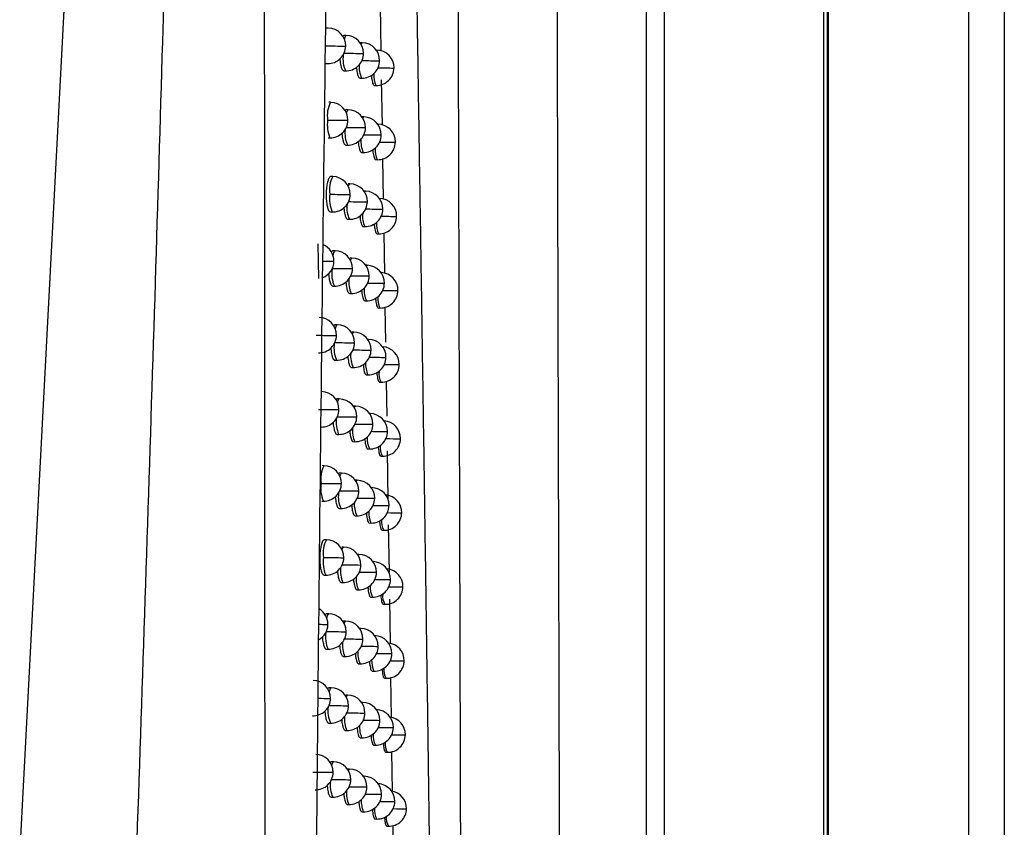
# Model space of a CAD drawing. Header units: millimetres. Extents: x 12 to 1209, y -252 to 1182.
# Tile 93 of 162: x 555 to 582, y 384 to 407. Entities that reach past the tile are written whole.
import ezdxf

# ---------------------------------------------------------------- set-up
doc = ezdxf.new("R2010")
doc.units = ezdxf.units.MM

msp = doc.modelspace()

# ---------------------------------------------------------------- linework, layer by layer
at = {"color": 7, "linetype": 'Continuous', "lineweight": 25}
for p, q in [((577.351, 651.388), (577.351, 360.15)), ((577.395, 360.15), (577.395, 651.432)), ((581.351, 291.388), (581.351, 651.388)), ((582.351, 651.388), (582.351, 291.388)), ((577.264, 349.276), (577.264, 463.5)), ((572.255, 349.491), (572.255, 463.286)), ((572.755, 463.286), (572.755, 349.728)), ((554.581, 382.907), (556.944, 427.974)), ((564.746, 406.977), (564.766, 405.695)), ((563.284, 406.338), (563.232, 406.339)), ((563.788, 406.131), (563.735, 406.132)), ((564.242, 405.925), (564.19, 405.926)), ((564.647, 405.72), (564.637, 405.72)), ((563.219, 405.339), (563.266, 405.339)), ((565.129, 405.213), (565.138, 405.213)), ((563.722, 405.132), (563.77, 405.131)), ((564.177, 404.926), (564.224, 404.925)), ((564.582, 404.721), (564.629, 404.72)), ((564.78, 404.881), (564.8, 403.603)), ((563.349, 404.245), (563.296, 404.246)), ((563.842, 404.038), (563.79, 404.039)), ((564.288, 403.832), (564.237, 403.833)), ((564.685, 403.627), (564.683, 403.627)), ((563.283, 403.246), (563.331, 403.245)), ((563.777, 403.039), (563.824, 403.038)), ((565.167, 403.12), (565.176, 403.12)), ((564.222, 402.833), (564.27, 402.832)), ((564.62, 402.628), (564.667, 402.627)), ((564.816, 402.657), (564.834, 401.511)), ((563.412, 402.152), (563.36, 402.153)), ((563.896, 401.945), (563.844, 401.946)), ((564.333, 401.739), (564.291, 401.74)), ((563.347, 401.153), (563.394, 401.152)), ((565.205, 401.028), (565.213, 401.028)), ((563.831, 400.946), (563.878, 400.945)), ((564.267, 400.74), (564.315, 400.739)), ((564.657, 400.535), (564.704, 400.534)), ((564.849, 400.564), (564.868, 399.42)), ((563.02, 399.278), (562.998, 400.255)), ((563.475, 400.06), (563.422, 400.061)), ((563.949, 399.853), (563.897, 399.854)), ((564.377, 399.648), (564.344, 399.648)), ((563.409, 399.061), (563.457, 399.06)), ((563.884, 398.854), (563.931, 398.853)), ((565.241, 398.936), (565.25, 398.936)), ((564.312, 398.649), (564.359, 398.648)), ((564.694, 398.444), (564.741, 398.443)), ((564.883, 398.471), (564.899, 397.482)), ((563.536, 397.969), (563.484, 397.969)), ((564.001, 397.762), (563.95, 397.763)), ((564.421, 397.556), (564.396, 397.557)), ((563.471, 396.97), (563.518, 396.969)), ((564.902, 397.05), (564.912, 397.05)), ((565.278, 396.845), (565.286, 396.845)), ((563.936, 396.763), (563.983, 396.762)), ((564.355, 396.558), (564.403, 396.557)), ((564.73, 396.353), (564.777, 396.352)), ((564.917, 396.365), (564.932, 395.389)), ((563.596, 395.878), (563.544, 395.879)), ((564.053, 395.672), (564.001, 395.673)), ((564.464, 395.466), (564.447, 395.467)), ((564.945, 394.96), (564.955, 394.96)), ((563.531, 394.879), (563.578, 394.878)), ((563.987, 394.673), (564.035, 394.672)), ((565.314, 394.755), (565.321, 394.755)), ((564.398, 394.467), (564.446, 394.466)), ((564.946, 394.415), (564.967, 393.028)), ((564.765, 394.263), (564.812, 394.262)), ((563.164, 393.995), (563.111, 393.996)), ((563.656, 393.788), (563.604, 393.789)), ((564.103, 393.582), (564.051, 393.583)), ((564.506, 393.377), (564.498, 393.377)), ((563.098, 392.996), (563.146, 392.995)), ((563.59, 392.789), (563.638, 392.788)), ((564.988, 392.87), (564.997, 392.87)), ((564.038, 392.583), (564.085, 392.582)), ((565.349, 392.666), (565.356, 392.666)), ((564.441, 392.378), (564.488, 392.377)), ((564.8, 392.173), (564.847, 392.172)), ((564.977, 392.323), (564.997, 390.987)), ((563.231, 391.906), (563.179, 391.907)), ((563.714, 391.699), (563.662, 391.7)), ((564.153, 391.493), (564.109, 391.494)), ((564.548, 391.288), (564.548, 391.288)), ((563.166, 390.907), (563.214, 390.906)), ((565.03, 390.781), (565.039, 390.781)), ((563.648, 390.7), (563.696, 390.699)), ((564.087, 390.494), (564.135, 390.493)), ((565.384, 390.577), (565.391, 390.577)), ((564.482, 390.289), (564.53, 390.288)), ((565.008, 390.233), (565.027, 388.976)), ((564.835, 390.085), (564.882, 390.084)), ((563.298, 389.818), (563.246, 389.818)), ((563.771, 389.611), (563.72, 389.612)), ((564.201, 389.405), (564.166, 389.406)), ((563.233, 388.819), (563.28, 388.818)), ((563.706, 388.612), (563.753, 388.611)), ((565.071, 388.693), (565.08, 388.694)), ((564.136, 388.406), (564.184, 388.405)), ((565.418, 388.489), (565.425, 388.489)), ((564.523, 388.201), (564.571, 388.2)), ((564.869, 387.997), (564.916, 387.996)), ((565.041, 388.019), (565.057, 386.889)), ((563.364, 387.73), (563.312, 387.731)), ((563.828, 387.524), (563.776, 387.524)), ((564.249, 387.318), (564.223, 387.318)), ((563.298, 386.731), (563.346, 386.73)), ((565.112, 386.606), (565.12, 386.606)), ((563.762, 386.525), (563.81, 386.524)), ((564.184, 386.319), (564.232, 386.318)), ((565.452, 386.402), (565.458, 386.402)), ((564.564, 386.114), (564.611, 386.113)), ((564.902, 385.91), (564.949, 385.909)), ((565.072, 385.931), (565.088, 384.803)), ((563.428, 385.643), (563.376, 385.644)), ((563.883, 385.437), (563.832, 385.438)), ((564.297, 385.231), (564.278, 385.232)), ((563.362, 384.644), (563.41, 384.643)), ((564.778, 384.725), (564.788, 384.725)), ((563.817, 384.438), (563.865, 384.437)), ((565.152, 384.52), (565.16, 384.52)), ((564.231, 384.232), (564.279, 384.232)), ((565.485, 384.316), (565.491, 384.316)), ((564.604, 384.028), (564.651, 384.027)), ((564.935, 383.824), (564.982, 383.823))]:
    msp.add_line(p, q, dxfattribs=at)
at = {"color": 7, "linetype": 'Continuous', "lineweight": 25, "flags": 128}
for points in [[(563.74, 406.023), (563.759, 406.093), (563.787, 406.131), (563.788, 406.131)], [(563.757, 405.833), (563.774, 405.833), (563.775, 405.833)], [(564.211, 405.882), (564.213, 405.887), (564.242, 405.925), (564.242, 405.925)], [(564.264, 405.625), (564.278, 405.625), (564.279, 405.625)], [(564.639, 405.717), (564.647, 405.72), (564.647, 405.72)], [(564.721, 405.419), (564.733, 405.419), (564.733, 405.419)], [(563.798, 403.945), (563.813, 404), (563.842, 404.038), (563.842, 404.038)], [(564.26, 403.798), (564.287, 403.832), (564.288, 403.832)], [(563.822, 403.739), (563.839, 403.739), (563.84, 403.739)], [(564.319, 403.532), (564.333, 403.532), (564.333, 403.532)], [(564.683, 403.626), (564.685, 403.627), (564.685, 403.627)], [(564.767, 403.325), (564.779, 403.325), (564.779, 403.325)], [(563.855, 401.866), (563.867, 401.907), (563.896, 401.945), (563.896, 401.945)], [(563.887, 401.646), (563.903, 401.646), (563.903, 401.646)], [(564.309, 401.714), (564.333, 401.739), (564.333, 401.739)], [(564.374, 401.439), (564.387, 401.439), (564.387, 401.439)], [(564.813, 401.233), (564.824, 401.233), (564.824, 401.233)], [(563.421, 399.918), (563.441, 400.009), (563.468, 400.058), (563.475, 400.06)], [(563.425, 399.762), (563.443, 399.762), (563.444, 399.762)], [(563.911, 399.787), (563.92, 399.815), (563.949, 399.853), (563.949, 399.853)], [(564.357, 399.63), (564.377, 399.648), (564.377, 399.648)], [(563.95, 399.554), (563.965, 399.554), (563.966, 399.554)], [(564.427, 399.347), (564.44, 399.347), (564.44, 399.347)], [(564.858, 399.141), (564.868, 399.141), (564.868, 399.141)], [(563.485, 397.846), (563.507, 397.93), (563.536, 397.969), (563.536, 397.969)], [(563.966, 397.707), (563.972, 397.724), (564.001, 397.762), (564.001, 397.762)], [(563.497, 397.67), (563.514, 397.67), (563.515, 397.67)], [(564.012, 397.462), (564.027, 397.462), (564.027, 397.462)], [(564.405, 397.545), (564.421, 397.556), (564.421, 397.556)], [(564.48, 397.256), (564.492, 397.256), (564.492, 397.256)], [(563.549, 395.773), (563.567, 395.84), (563.596, 395.878), (563.596, 395.878)], [(563.568, 395.579), (563.585, 395.579), (563.586, 395.579)], [(564.021, 395.627), (564.023, 395.634), (564.052, 395.672), (564.053, 395.672)], [(564.452, 395.46), (564.464, 395.466), (564.464, 395.466)], [(564.073, 395.372), (564.087, 395.372), (564.087, 395.372)], [(564.531, 395.165), (564.543, 395.165), (564.544, 395.165)], [(563.612, 393.698), (563.626, 393.75), (563.655, 393.788), (563.656, 393.788)], [(564.075, 393.546), (564.103, 393.582), (564.103, 393.582)], [(563.638, 393.489), (563.654, 393.489), (563.655, 393.489)], [(564.132, 393.282), (564.146, 393.282), (564.147, 393.282)], [(564.499, 393.375), (564.506, 393.377), (564.506, 393.377)], [(564.582, 393.075), (564.594, 393.076), (564.594, 393.076)], [(563.673, 391.622), (563.685, 391.661), (563.714, 391.699), (563.714, 391.699)], [(563.706, 391.4), (563.722, 391.4), (563.722, 391.4)], [(564.128, 391.466), (564.152, 391.493), (564.153, 391.493)], [(564.191, 391.193), (564.205, 391.193), (564.205, 391.193)], [(564.632, 390.987), (564.644, 390.987), (564.644, 390.987)], [(563.246, 389.686), (563.267, 389.773), (563.295, 389.817), (563.298, 389.818)], [(563.254, 389.519), (563.272, 389.519), (563.273, 389.519)], [(563.734, 389.546), (563.742, 389.573), (563.771, 389.611), (563.771, 389.611)], [(564.18, 389.385), (564.201, 389.405), (564.201, 389.405)], [(563.773, 389.311), (563.789, 389.311), (563.789, 389.311)], [(564.249, 389.104), (564.262, 389.104), (564.262, 389.105)], [(564.682, 388.898), (564.692, 388.899), (564.692, 388.899)], [(563.315, 387.617), (563.334, 387.692), (563.363, 387.73), (563.364, 387.73)], [(563.33, 387.431), (563.347, 387.431), (563.348, 387.431)], [(563.793, 387.47), (563.799, 387.485), (563.827, 387.524), (563.828, 387.524)], [(563.839, 387.224), (563.854, 387.224), (563.855, 387.224)], [(564.232, 387.305), (564.249, 387.318), (564.249, 387.318)], [(564.306, 387.017), (564.319, 387.017), (564.319, 387.017)], [(564.73, 386.811), (564.74, 386.811), (564.74, 386.811)], [(563.382, 385.546), (563.399, 385.605), (563.428, 385.643), (563.428, 385.643)], [(563.405, 385.344), (563.421, 385.344), (563.422, 385.344)], [(563.852, 385.393), (563.854, 385.399), (563.883, 385.437), (563.883, 385.437)], [(564.284, 385.224), (564.296, 385.231), (564.297, 385.231)], [(563.904, 385.137), (563.919, 385.137), (563.919, 385.137)], [(564.362, 384.93), (564.374, 384.93), (564.374, 384.93)]]:
    msp.add_lwpolyline(points, dxfattribs=at)
at = {"color": 7, "linetype": 'Continuous', "lineweight": 25}
for centre, radius, start, end in [((563.275, 405.838), 0.5, 359.3529, 88.9784), ((563.779, 405.631), 0.5, 359.3037, 88.9784), ((564.19, 482.449), 76.618, 269.26091, 269.6765), ((563.275, 405.838), 0.5, 268.9784, 359.3529), ((564.233, 405.425), 0.5, 359.2774, 88.9784), ((564.546, 405.474), 0.848, 172.6419, 203.8004), ((564.742, 480.002), 74.378, 269.21993, 269.63143), ((563.779, 405.631), 0.5, 268.9784, 359.3037), ((564.638, 405.22), 0.5, 359.2745, 88.9784), ((564.917, 405.239), 0.761, 174.8462, 204.3625), ((564.233, 405.425), 0.5, 268.9784, 359.2774), ((565.238, 478.821), 73.405, 269.21604, 269.59659), ((564.638, 405.22), 0.5, 268.9784, 359.2745), ((565.689, 480.261), 75.05, 269.23578, 269.57242), ((565.259, 405.012), 0.694, 176.6737, 204.9009), ((564.045, 403.873), 0.79, 151.8986, 189.3835), ((563.34, 403.745), 0.5, 359.3374, 88.9784), ((563.833, 403.538), 0.5, 359.2925, 88.9784), ((564.279, 403.332), 0.5, 359.2702, 88.9784), ((564.191, 403.61), 0.934, 171.7559, 203.0078), ((564.266, 479.55), 75.813, 269.24405, 269.66455), ((563.34, 403.745), 0.5, 268.9784, 359.3374), ((564.804, 477.034), 73.504, 269.21264, 269.62176), ((563.833, 403.538), 0.5, 268.9784, 359.2925), ((564.676, 403.127), 0.5, 359.2708, 88.9784), ((564.582, 403.374), 0.828, 173.1262, 203.9157), ((564.279, 403.332), 0.5, 268.9784, 359.2702), ((565.291, 476.285), 72.962, 269.21262, 269.58878), ((564.95, 403.141), 0.747, 175.2009, 204.4621), ((565.287, 402.916), 0.684, 176.9526, 204.9888), ((564.676, 403.127), 0.5, 268.9784, 359.2708), ((565.734, 478.081), 74.963, 269.23545, 269.56657), ((564.073, 401.786), 0.755, 151.0087, 190.2728), ((563.403, 401.652), 0.5, 359.3229, 88.9784), ((563.887, 401.445), 0.5, 359.2822, 88.9784), ((564.223, 401.513), 0.904, 171.2109, 203.5522), ((564.342, 476.801), 75.156, 269.22821, 269.65288), ((563.403, 401.652), 0.5, 268.9784, 359.3229), ((564.324, 401.239), 0.5, 359.2637, 88.9784), ((564.618, 401.275), 0.81, 173.5752, 204.0268), ((564.866, 474.167), 72.73, 269.20614, 269.61242), ((563.887, 401.445), 0.5, 268.9784, 359.2822), ((564.713, 401.034), 0.5, 359.2677, 88.9784), ((564.983, 401.045), 0.735, 175.5388, 204.5593), ((564.324, 401.239), 0.5, 268.9784, 359.2637), ((565.343, 473.822), 72.591, 269.2098, 269.58129), ((564.713, 401.034), 0.5, 268.9784, 359.2677), ((565.779, 475.96), 74.935, 269.2356, 269.56103), ((565.316, 400.82), 0.675, 177.2205, 205.0746), ((562.944, 399.767), 0.5, 359.3672, 66.9668), ((563.466, 399.56), 0.5, 359.3091, 88.9784), ((562.944, 399.767), 0.5, 291.7422, 359.3672), ((563.629, 446.215), 46.453, 269.3897, 269.7477), ((563.94, 399.353), 0.5, 359.2725, 88.9784), ((564.368, 399.148), 0.5, 359.2578, 88.9784), ((564.223, 399.409), 0.842, 170.7299, 204.5084), ((564.417, 474.188), 74.635, 269.21337, 269.64148), ((563.466, 399.56), 0.5, 268.9784, 359.3091), ((564.926, 471.393), 72.048, 269.20039, 269.60339), ((563.94, 399.353), 0.5, 268.9784, 359.2725), ((564.75, 398.943), 0.5, 359.2651, 87.428), ((564.655, 399.178), 0.794, 173.995, 204.1344), ((564.368, 399.148), 0.5, 268.9784, 359.2578), ((565.395, 471.428), 72.289, 269.20758, 269.57413), ((565.016, 398.949), 0.723, 175.8613, 204.6541), ((564.75, 398.943), 0.5, 268.9784, 359.2651), ((565.823, 473.897), 74.964, 269.23621, 269.55582), ((565.344, 398.726), 0.666, 177.4781, 205.1584), ((563.015, 397.676), 0.5, 359.3499, 88.9784), ((563.527, 397.469), 0.5, 359.2962, 88.9784), ((563.923, 473.328), 75.66, 269.25709, 269.67761), ((563.992, 397.262), 0.5, 359.2636, 88.9784), ((563.015, 397.676), 0.5, 268.9784, 359.3499), ((564.311, 397.317), 0.866, 172.2235, 203.7055), ((564.482, 470.614), 73.153, 269.2072, 269.63142), ((563.527, 397.469), 0.5, 268.9784, 359.2962), ((564.412, 397.057), 0.5, 359.2525, 88.9784), ((564.693, 397.082), 0.778, 174.3901, 204.2389), ((564.985, 468.706), 71.452, 269.19536, 269.59469), ((563.992, 397.262), 0.5, 268.9784, 359.2636), ((564.786, 396.852), 0.5, 359.263, 86.5307), ((565.049, 396.855), 0.712, 176.1698, 204.7466), ((564.412, 397.057), 0.5, 268.9784, 359.2525), ((565.446, 469.099), 72.051, 269.20592, 269.56728), ((564.786, 396.852), 0.5, 268.9784, 359.263), ((565.866, 471.891), 75.048, 269.23725, 269.55091), ((565.197, 396.597), 0.486, 172.7107, 210.2554), ((563.086, 395.585), 0.5, 359.3336, 88.9784), ((563.587, 395.378), 0.5, 359.2841, 88.9784), ((564.005, 470.334), 74.757, 269.23916, 269.66528), ((563.086, 395.585), 0.5, 268.9784, 359.3336), ((564.044, 395.172), 0.5, 359.2554, 88.9784), ((564.455, 394.966), 0.5, 359.2478, 88.9784), ((564.351, 395.219), 0.844, 172.7366, 203.8233), ((564.55, 467.576), 72.206, 269.19891, 269.62128), ((563.587, 395.378), 0.5, 268.9784, 359.2841), ((564.821, 394.762), 0.5, 359.2614, 85.6395), ((564.73, 394.987), 0.764, 174.7636, 204.3405), ((564.044, 395.172), 0.5, 268.9784, 359.2554), ((565.044, 466.098), 70.935, 269.19103, 269.58631), ((564.455, 394.966), 0.5, 268.9784, 359.2478), ((565.496, 466.832), 71.875, 269.2048, 269.56076), ((565.082, 394.761), 0.701, 176.4655, 204.837), ((564.821, 394.762), 0.5, 268.9784, 359.2614), ((565.909, 469.939), 75.187, 269.23871, 269.54632), ((565.227, 394.504), 0.48, 172.9594, 210.3252), ((563.85, 393.625), 0.78, 151.6712, 189.6112), ((563.155, 393.495), 0.5, 359.3181, 88.9784), ((563.647, 393.288), 0.5, 359.2728, 88.9784), ((564.094, 393.082), 0.5, 359.2479, 88.9784), ((563.996, 393.359), 0.925, 171.5884, 203.1756), ((564.086, 467.496), 74.009, 269.22229, 269.65322), ((563.155, 393.495), 0.5, 268.9784, 359.3181), ((564.616, 464.643), 71.363, 269.19146, 269.61146), ((563.647, 393.288), 0.5, 268.9784, 359.2728), ((564.497, 392.877), 0.5, 359.2436, 88.9784), ((564.392, 393.123), 0.825, 173.2084, 203.9365), ((564.768, 392.893), 0.75, 175.1182, 204.4394), ((564.094, 393.082), 0.5, 268.9784, 359.2479), ((565.101, 463.565), 70.491, 269.18735, 269.57825), ((564.856, 392.672), 0.5, 359.2603, 84.754), ((565.115, 392.668), 0.691, 176.7491, 204.9253), ((564.497, 392.877), 0.5, 268.9784, 359.2436), ((565.546, 464.625), 71.757, 269.2042, 269.55456), ((565.256, 392.412), 0.474, 173.1991, 210.3932), ((564.856, 392.672), 0.5, 268.9784, 359.2603), ((565.951, 468.041), 75.378, 269.24057, 269.54205), ((563.879, 391.542), 0.743, 150.6774, 190.6044), ((563.222, 391.406), 0.5, 359.3035, 88.9784), ((563.705, 391.199), 0.5, 359.2622, 88.9784), ((564.029, 391.266), 0.891, 170.9795, 203.7839), ((564.165, 464.799), 73.401, 269.20644, 269.64144), ((563.222, 391.406), 0.5, 268.9784, 359.3035), ((564.144, 390.993), 0.5, 359.241, 88.9784), ((564.539, 390.788), 0.5, 359.2401, 88.9784), ((564.433, 391.028), 0.807, 173.6468, 204.0457), ((564.682, 461.807), 70.616, 269.18481, 269.60195), ((563.705, 391.199), 0.5, 268.9784, 359.2622), ((564.891, 390.584), 0.5, 359.2597, 83.8741), ((564.806, 390.8), 0.738, 175.4559, 204.536), ((564.144, 390.993), 0.5, 268.9784, 359.241), ((565.158, 461.102), 70.117, 269.1843, 269.57051), ((564.539, 390.788), 0.5, 268.9784, 359.2401), ((565.595, 462.475), 71.695, 269.20409, 269.54868), ((565.148, 390.576), 0.682, 177.0215, 205.0114), ((564.891, 390.584), 0.5, 268.9784, 359.2597), ((565.993, 466.195), 75.621, 269.24282, 269.53808), ((565.286, 390.321), 0.469, 173.4301, 210.4595), ((562.773, 389.525), 0.5, 359.3466, 59.8796), ((563.289, 389.318), 0.5, 359.2898, 88.9784), ((562.773, 389.525), 0.5, 298.603, 359.3466), ((563.413, 427.331), 37.813, 269.3981, 269.759), ((563.762, 389.111), 0.5, 359.2524, 88.9784), ((564.192, 388.905), 0.5, 359.2348, 88.9784), ((564.012, 389.16), 0.807, 170.5416, 205.057), ((564.239, 461.488), 72.178, 269.19711, 269.63069), ((563.289, 389.318), 0.5, 268.9784, 359.2898), ((564.746, 459.059), 69.957, 269.17892, 269.59277), ((563.762, 389.111), 0.5, 268.9784, 359.2524), ((564.58, 388.7), 0.5, 359.2371, 88.9784), ((564.475, 388.935), 0.791, 174.0575, 204.1514), ((564.192, 388.905), 0.5, 268.9784, 359.2348), ((565.214, 458.705), 69.809, 269.18186, 269.5631), ((564.925, 388.496), 0.5, 359.2595, 82.9993), ((564.843, 388.708), 0.726, 175.7781, 204.6302), ((565.18, 388.486), 0.673, 177.2833, 205.0956), ((564.58, 388.7), 0.5, 268.9784, 359.2371), ((565.643, 460.379), 71.688, 269.20445, 269.54312), ((565.315, 388.231), 0.463, 173.6528, 210.5241), ((564.925, 388.496), 0.5, 268.9784, 359.2595), ((566.035, 464.402), 75.915, 269.24543, 269.53443), ((562.848, 387.437), 0.5, 359.3295, 88.9784), ((563.355, 387.23), 0.5, 359.2768, 88.9784), ((562.848, 387.437), 0.5, 268.9784, 359.3295), ((563.562, 434.949), 47.519, 269.3242, 269.7199), ((563.819, 387.024), 0.5, 359.2433, 88.9784), ((564.128, 387.075), 0.855, 172.4842, 203.7653), ((564.311, 458.394), 71.172, 269.18796, 269.62015), ((563.355, 387.23), 0.5, 268.9784, 359.2768), ((564.24, 386.818), 0.5, 359.2291, 88.9784), ((564.517, 386.842), 0.776, 174.4445, 204.2542), ((564.81, 456.394), 69.379, 269.17376, 269.58392), ((563.819, 387.024), 0.5, 268.9784, 359.2433), ((564.62, 386.613), 0.5, 359.2346, 87.222), ((564.958, 386.409), 0.5, 359.2598, 82.1296), ((564.881, 386.617), 0.715, 176.0864, 204.7221), ((564.24, 386.818), 0.5, 268.9784, 359.2291), ((565.269, 456.371), 69.562, 269.17999, 269.55602), ((564.62, 386.613), 0.5, 268.9784, 359.2346), ((565.691, 458.337), 71.733, 269.20527, 269.53788), ((565.213, 386.396), 0.664, 177.5353, 205.1777), ((564.958, 386.409), 0.5, 268.9784, 359.2598), ((566.076, 462.659), 76.259, 269.2484, 269.53108), ((565.344, 386.142), 0.458, 173.8676, 210.5871), ((562.922, 385.35), 0.5, 359.3133, 88.9784), ((563.419, 385.143), 0.5, 359.2647, 88.9784), ((563.849, 458.493), 73.15, 269.21652, 269.65233), ((562.922, 385.35), 0.5, 268.9784, 359.3133), ((563.874, 384.937), 0.5, 359.2349, 88.9784), ((564.288, 384.732), 0.5, 359.2241, 88.9784), ((564.173, 384.981), 0.835, 172.9701, 203.8794), ((564.383, 455.409), 70.274, 269.17969, 269.60994), ((563.419, 385.143), 0.5, 268.9784, 359.2647), ((563.874, 384.937), 0.5, 268.9784, 359.2349), ((564.872, 453.806), 68.877, 269.1693, 269.57538), ((564.66, 384.527), 0.5, 359.2326, 86.3382), ((564.559, 384.751), 0.762, 174.8108, 204.3542), ((564.288, 384.732), 0.5, 268.9784, 359.2241), ((565.323, 454.096), 69.373, 269.17867, 269.54926), ((564.991, 384.323), 0.5, 359.2605, 81.2645), ((564.918, 384.527), 0.704, 176.3817, 204.8119), ((564.66, 384.527), 0.5, 268.9784, 359.2326), ((565.738, 456.346), 71.828, 269.20652, 269.53295), ((565.07, 384.271), 0.485, 172.7644, 210.2713), ((565.372, 384.054), 0.453, 174.0747, 210.6484), ((564.991, 384.323), 0.5, 268.9784, 359.2605), ((565.955, 445.836), 61.522, 269.21772, 269.56202)]:
    msp.add_arc(centre, radius, start, end, dxfattribs=at)
for points, knots in [([(569.626, 461.485), (569.628, 460.328), (569.632, 458.014), (569.638, 454.545), (569.644, 451.077), (569.65, 447.61), (569.656, 444.144), (569.663, 440.679), (569.67, 437.215), (569.677, 433.752), (569.684, 430.291), (569.691, 426.83), (569.699, 423.371), (569.707, 419.912), (569.715, 416.455), (569.723, 412.999), (569.731, 409.544), (569.742, 404.939), (569.756, 399.187), (569.775, 392.29), (569.793, 385.401), (569.813, 378.518), (569.833, 371.643), (569.854, 364.774), (569.875, 357.912), (569.89, 353.343), (569.898, 351.059)], [0, 0, 0, 0, 0.031249, 0.062496, 0.093743, 0.12499, 0.156236, 0.187482, 0.218728, 0.249975, 0.281223, 0.312471, 0.343721, 0.374973, 0.406226, 0.437482, 0.468739, 0.5, 0.562517, 0.625024, 0.687525, 0.750021, 0.812515, 0.875007, 0.937502, 1, 1, 1, 1]), ([(567.129, 349.153), (567.125, 350.333), (567.117, 352.681), (567.105, 356.187), (567.094, 359.66), (567.082, 363.099), (567.071, 366.504), (567.061, 369.875), (567.051, 373.212), (567.04, 376.515), (567.031, 379.784), (567.021, 383.019), (567.012, 386.22), (567.003, 389.386), (566.994, 392.518), (566.985, 395.616), (566.977, 398.679), (566.968, 401.708), (566.96, 404.702), (566.953, 407.661), (566.945, 410.586), (566.938, 413.476), (566.931, 416.331), (566.924, 419.152), (566.917, 421.938), (566.91, 424.689), (566.904, 427.405), (566.899, 429.204), (566.897, 430.098)], [0, 0, 0, 0, 0.04397, 0.087499, 0.130586, 0.173231, 0.215435, 0.257197, 0.298519, 0.339399, 0.379839, 0.419839, 0.459397, 0.498516, 0.537194, 0.575432, 0.61323, 0.650588, 0.687507, 0.723986, 0.760025, 0.795625, 0.830785, 0.865506, 0.899788, 0.933631, 0.967035, 1, 1, 1, 1]), ([(566.571, 348.738), (566.559, 349.754), (566.537, 351.778), (566.502, 354.806), (566.467, 357.813), (566.431, 360.799), (566.396, 363.763), (566.359, 366.706), (566.323, 369.628), (566.286, 372.528), (566.249, 375.407), (566.211, 378.264), (566.173, 381.099), (566.134, 383.913), (566.095, 386.705), (566.056, 389.475), (566.017, 392.224), (565.977, 394.95), (565.936, 397.654), (565.896, 400.337), (565.854, 402.997), (565.813, 405.635), (565.771, 408.251), (565.729, 410.844), (565.686, 413.416), (565.643, 415.965), (565.6, 418.491), (565.556, 420.996), (565.512, 423.477), (565.467, 425.936), (565.437, 427.569), (565.422, 428.381)], [0, 0, 0, 0, 0.038566, 0.07684, 0.114823, 0.152513, 0.189913, 0.22702, 0.263836, 0.30036, 0.336593, 0.372534, 0.408183, 0.44354, 0.478606, 0.513381, 0.547863, 0.582054, 0.615954, 0.649562, 0.682878, 0.715902, 0.748635, 0.781076, 0.813226, 0.845084, 0.87665, 0.907925, 0.938908, 0.9696, 1, 1, 1, 1]), ([(561.545, 326.704), (561.536, 337.546), (561.517, 359.586), (561.495, 393.196), (561.485, 415.962), (561.48, 427.523)], [0, 0, 0, 0, 0.322772, 0.656099, 1, 1, 1, 1]), ([(557.733, 378.752), (558.044, 387.819), (558.597, 404.011), (558.993, 420.209), (559.167, 427.336)], [0, 0, 0, 0, 0.560004, 1, 1, 1, 1]), ([(563.449, 424.829), (563.3, 413.904), (563.001, 392.054), (562.757, 359.272), (562.688, 337.435), (562.654, 326.517)], [0, 0, 0, 0, 0.333333, 0.666689, 1, 1, 1, 1]), ([(563.735, 406.132), (563.735, 406.132), (563.726, 406.137), (563.71, 406.126), (563.696, 406.104), (563.692, 406.097)], [0, 0, 0, 0, 0.006214, 0.676227, 1, 1, 1, 1]), ([(563.612, 405.481), (563.612, 405.47), (563.613, 405.426), (563.623, 405.357), (563.64, 405.264), (563.664, 405.192), (563.693, 405.142), (563.712, 405.136), (563.722, 405.132)], [0, 0, 0, 0, 0.053393, 0.212367, 0.37722, 0.615919, 0.79034, 1, 1, 1, 1]), ([(564.079, 405.243), (564.079, 405.243), (564.08, 405.21), (564.088, 405.151), (564.102, 405.06), (564.123, 404.988), (564.149, 404.937), (564.167, 404.93), (564.177, 404.926)], [0, 0, 0, 0, 0.001788, 0.169503, 0.343724, 0.584863, 0.771293, 1, 1, 1, 1]), ([(564.5, 405.01), (564.502, 404.983), (564.506, 404.924), (564.519, 404.849), (564.536, 404.781), (564.557, 404.731), (564.574, 404.724), (564.582, 404.721)], [0, 0, 0, 0, 0.153472, 0.337492, 0.540169, 0.761484, 1, 1, 1, 1]), ([(563.79, 404.039), (563.79, 404.039), (563.781, 404.044), (563.767, 404.034), (563.755, 404.015), (563.752, 404.01)], [0, 0, 0, 0, 0.006936, 0.755298, 1, 1, 1, 1]), ([(563.669, 403.382), (563.669, 403.373), (563.67, 403.331), (563.68, 403.264), (563.696, 403.171), (563.72, 403.099), (563.748, 403.049), (563.767, 403.042), (563.777, 403.039)], [0, 0, 0, 0, 0.04352, 0.20416, 0.370753, 0.611189, 0.787614, 1, 1, 1, 1]), ([(564.129, 403.146), (564.132, 403.108), (564.138, 403.038), (564.154, 402.955), (564.173, 402.89), (564.196, 402.843), (564.213, 402.836), (564.222, 402.833)], [0, 0, 0, 0, 0.209998, 0.384383, 0.574404, 0.780048, 1, 1, 1, 1]), ([(564.54, 402.911), (564.541, 402.887), (564.545, 402.831), (564.558, 402.758), (564.574, 402.689), (564.595, 402.638), (564.611, 402.631), (564.62, 402.628)], [0, 0, 0, 0, 0.140406, 0.326573, 0.53215, 0.757115, 1, 1, 1, 1]), ([(563.36, 402.149), (563.354, 402.15), (563.332, 402.152), (563.296, 402.101), (563.259, 401.993), (563.234, 401.849), (563.221, 401.679), (563.225, 401.505), (563.243, 401.354), (563.275, 401.231), (563.311, 401.163), (563.337, 401.156), (563.347, 401.154)], [0, 0, 0, 0, 0.044398, 0.167294, 0.264791, 0.377731, 0.48521, 0.592705, 0.705649, 0.803201, 0.926054, 1, 1, 1, 1]), ([(563.725, 401.283), (563.725, 401.276), (563.727, 401.236), (563.736, 401.171), (563.751, 401.078), (563.774, 401.006), (563.802, 400.956), (563.821, 400.95), (563.831, 400.946)], [0, 0, 0, 0, 0.033619, 0.195931, 0.364275, 0.606326, 0.784789, 1, 1, 1, 1]), ([(564.177, 401.048), (564.18, 401.012), (564.185, 400.944), (564.2, 400.863), (564.219, 400.798), (564.241, 400.75), (564.259, 400.744), (564.267, 400.74)], [0, 0, 0, 0, 0.2001051, 0.376421, 0.5687392, 0.7770473, 1, 1, 1, 1]), ([(564.579, 400.814), (564.58, 400.792), (564.584, 400.738), (564.596, 400.667), (564.612, 400.598), (564.633, 400.546), (564.649, 400.539), (564.657, 400.535)], [0, 0, 0, 0, 0.126295, 0.314672, 0.523343, 0.752286, 1, 1, 1, 1]), ([(563.422, 400.058), (563.42, 400.059), (563.408, 400.063), (563.39, 400.048), (563.375, 400.024), (563.369, 400.014)], [0, 0, 0, 0, 0.136363, 0.64859, 1, 1, 1, 1]), ([(563.293, 399.42), (563.293, 399.417), (563.294, 399.351), (563.311, 399.248), (563.337, 399.147), (563.364, 399.092), (563.387, 399.064), (563.403, 399.064), (563.409, 399.064)], [0, 0, 0, 0, 0.015669, 0.308652, 0.553498, 0.706759, 0.880307, 1, 1, 1, 1]), ([(563.781, 399.185), (563.781, 399.18), (563.782, 399.142), (563.791, 399.079), (563.806, 398.987), (563.828, 398.915), (563.855, 398.864), (563.874, 398.858), (563.884, 398.854)], [0, 0, 0, 0, 0.023692, 0.18768, 0.357786, 0.601306, 0.781848, 1, 1, 1, 1]), ([(564.223, 398.951), (564.226, 398.917), (564.231, 398.851), (564.246, 398.772), (564.264, 398.706), (564.286, 398.659), (564.303, 398.652), (564.312, 398.649)], [0, 0, 0, 0, 0.189895, 0.368164, 0.562841, 0.773911, 1, 1, 1, 1]), ([(564.618, 398.717), (564.619, 398.699), (564.622, 398.647), (564.633, 398.578), (564.649, 398.507), (564.669, 398.455), (564.685, 398.447), (564.694, 398.444)], [0, 0, 0, 0, 0.110805, 0.301471, 0.513494, 0.746847, 1, 1, 1, 1]), ([(563.484, 397.969), (563.484, 397.969), (563.474, 397.974), (563.457, 397.962), (563.442, 397.938), (563.436, 397.929)], [0, 0, 0, 0, 0.0057382, 0.6232386, 1, 1, 1, 1]), ([(563.358, 397.323), (563.358, 397.311), (563.359, 397.265), (563.369, 397.194), (563.386, 397.101), (563.411, 397.029), (563.44, 396.979), (563.46, 396.973), (563.471, 396.97)], [0, 0, 0, 0, 0.06096, 0.218645, 0.382055, 0.621642, 0.794026, 1, 1, 1, 1]), ([(563.835, 397.087), (563.835, 397.085), (563.836, 397.049), (563.845, 396.988), (563.859, 396.896), (563.881, 396.824), (563.908, 396.773), (563.926, 396.767), (563.936, 396.763)], [0, 0, 0, 0, 0.013738, 0.179407, 0.351288, 0.596104, 0.77877, 1, 1, 1, 1]), ([(564.269, 396.855), (564.272, 396.823), (564.277, 396.759), (564.291, 396.682), (564.308, 396.616), (564.33, 396.568), (564.347, 396.561), (564.355, 396.558)], [0, 0, 0, 0, 0.179309, 0.359559, 0.556665, 0.770613, 1, 1, 1, 1]), ([(564.655, 396.621), (564.656, 396.606), (564.659, 396.558), (564.67, 396.49), (564.685, 396.418), (564.706, 396.364), (564.721, 396.357), (564.73, 396.353)], [0, 0, 0, 0, 0.093433, 0.286495, 0.502219, 0.740574, 1, 1, 1, 1]), ([(563.544, 395.879), (563.544, 395.879), (563.534, 395.884), (563.519, 395.873), (563.506, 395.852), (563.501, 395.845)], [0, 0, 0, 0, 0.006343, 0.689155, 1, 1, 1, 1]), ([(563.421, 395.226), (563.421, 395.216), (563.422, 395.172), (563.432, 395.104), (563.448, 395.011), (563.472, 394.938), (563.501, 394.889), (563.52, 394.883), (563.531, 394.879)], [0, 0, 0, 0, 0.051217, 0.210546, 0.375666, 0.617211, 0.791515, 1, 1, 1, 1]), ([(563.889, 394.991), (563.889, 394.989), (563.89, 394.936), (563.906, 394.839), (563.931, 394.739), (563.96, 394.683), (563.978, 394.676), (563.987, 394.673)], [0, 0, 0, 0, 0.012272, 0.27274, 0.58249, 0.778447, 1, 1, 1, 1]), ([(564.314, 394.76), (564.317, 394.73), (564.321, 394.669), (564.335, 394.593), (564.352, 394.526), (564.373, 394.478), (564.39, 394.471), (564.398, 394.467)], [0, 0, 0, 0, 0.168273, 0.350533, 0.550155, 0.767121, 1, 1, 1, 1]), ([(564.693, 394.527), (564.693, 394.514), (564.696, 394.469), (564.706, 394.404), (564.721, 394.33), (564.741, 394.275), (564.757, 394.267), (564.765, 394.263)], [0, 0, 0, 0, 0.073618, 0.269176, 0.489043, 0.733182, 1, 1, 1, 1]), ([(563.604, 393.789), (563.604, 393.789), (563.594, 393.794), (563.581, 393.785), (563.569, 393.766), (563.566, 393.762)], [0, 0, 0, 0, 0.007087, 0.7703, 1, 1, 1, 1]), ([(563.482, 393.13), (563.482, 393.122), (563.484, 393.08), (563.493, 393.014), (563.509, 392.921), (563.533, 392.849), (563.561, 392.799), (563.58, 392.793), (563.59, 392.789)], [0, 0, 0, 0, 0.0414574, 0.2024316, 0.3692661, 0.6126912, 0.788937, 1, 1, 1, 1]), ([(563.943, 392.898), (563.947, 392.858), (563.953, 392.787), (563.969, 392.704), (563.988, 392.64), (564.011, 392.593), (564.028, 392.586), (564.038, 392.583)], [0, 0, 0, 0, 0.215341, 0.389171, 0.578117, 0.78217, 1, 1, 1, 1]), ([(564.359, 392.665), (564.361, 392.638), (564.365, 392.579), (564.378, 392.504), (564.395, 392.437), (564.416, 392.388), (564.432, 392.381), (564.441, 392.378)], [0, 0, 0, 0, 0.156688, 0.340994, 0.543233, 0.763389, 1, 1, 1, 1]), ([(564.729, 392.435), (564.73, 392.426), (564.732, 392.384), (564.741, 392.32), (564.756, 392.244), (564.776, 392.186), (564.792, 392.178), (564.8, 392.173)], [0, 0, 0, 0, 0.055296, 0.252427, 0.475879, 0.725609, 1, 1, 1, 1]), ([(563.179, 391.903), (563.174, 391.904), (563.16, 391.906), (563.137, 391.883), (563.107, 391.83), (563.076, 391.729), (563.053, 391.582), (563.042, 391.431), (563.045, 391.278), (563.061, 391.124), (563.087, 391.013), (563.115, 390.948), (563.139, 390.913), (563.157, 390.91), (563.166, 390.909)], [0, 0, 0, 0, 0.038957, 0.106479, 0.170707, 0.28879, 0.393915, 0.486129, 0.578383, 0.683516, 0.801575, 0.865779, 0.933268, 1, 1, 1, 1]), ([(563.543, 391.035), (563.543, 391.029), (563.544, 390.99), (563.553, 390.925), (563.569, 390.832), (563.592, 390.76), (563.62, 390.71), (563.638, 390.704), (563.648, 390.7)], [0, 0, 0, 0, 0.031674, 0.194298, 0.362856, 0.608061, 0.786277, 1, 1, 1, 1]), ([(563.995, 390.803), (563.998, 390.766), (564.004, 390.697), (564.02, 390.616), (564.038, 390.551), (564.061, 390.504), (564.078, 390.498), (564.087, 390.494)], [0, 0, 0, 0, 0.205912, 0.381629, 0.572781, 0.779357, 1, 1, 1, 1]), ([(564.403, 390.571), (564.404, 390.546), (564.408, 390.489), (564.421, 390.417), (564.437, 390.349), (564.458, 390.3), (564.474, 390.293), (564.482, 390.289)], [0, 0, 0, 0, 0.144419, 0.330812, 0.535798, 0.759357, 1, 1, 1, 1]), ([(564.765, 390.345), (564.765, 390.34), (564.767, 390.301), (564.776, 390.239), (564.79, 390.159), (564.81, 390.098), (564.826, 390.089), (564.835, 390.085)], [0, 0, 0, 0, 0.030942, 0.229964, 0.458116, 0.715343, 1, 1, 1, 1]), ([(563.246, 389.817), (563.245, 389.818), (563.235, 389.822), (563.217, 389.809), (563.201, 389.785), (563.195, 389.775)], [0, 0, 0, 0, 0.050459, 0.60934, 1, 1, 1, 1]), ([(563.72, 389.612), (563.719, 389.612), (563.71, 389.617), (563.701, 389.607), (563.692, 389.597)], [0, 0, 0, 0, 0.009209, 1, 1, 1, 1]), ([(563.117, 389.174), (563.117, 389.17), (563.119, 389.102), (563.136, 388.997), (563.164, 388.897), (563.192, 388.844), (563.214, 388.819), (563.228, 388.821), (563.233, 388.822)], [0, 0, 0, 0, 0.019257, 0.322484, 0.571306, 0.730831, 0.913474, 1, 1, 1, 1]), ([(563.603, 388.941), (563.603, 388.937), (563.604, 388.899), (563.613, 388.837), (563.628, 388.744), (563.65, 388.672), (563.678, 388.622), (563.696, 388.616), (563.706, 388.612)], [0, 0, 0, 0, 0.021866, 0.186146, 0.356437, 0.603303, 0.783523, 1, 1, 1, 1]), ([(564.047, 388.71), (564.049, 388.675), (564.055, 388.608), (564.07, 388.528), (564.088, 388.463), (564.11, 388.416), (564.127, 388.41), (564.136, 388.406)], [0, 0, 0, 0, 0.196228, 0.373852, 0.567258, 0.776436, 1, 1, 1, 1]), ([(564.446, 388.478), (564.447, 388.456), (564.451, 388.401), (564.463, 388.331), (564.479, 388.262), (564.499, 388.212), (564.515, 388.205), (564.523, 388.201)], [0, 0, 0, 0, 0.131279, 0.319812, 0.527707, 0.754942, 1, 1, 1, 1]), ([(564.8, 388.255), (564.803, 388.226), (564.809, 388.161), (564.824, 388.079), (564.844, 388.011), (564.86, 388.002), (564.869, 387.997)], [0, 0, 0, 0, 0.197085, 0.432011, 0.70021, 1, 1, 1, 1]), ([(563.312, 387.731), (563.312, 387.731), (563.302, 387.736), (563.286, 387.724), (563.271, 387.702), (563.266, 387.694)], [0, 0, 0, 0, 0.0060244, 0.653777, 1, 1, 1, 1]), ([(563.186, 387.081), (563.187, 387.07), (563.188, 387.025), (563.198, 386.956), (563.214, 386.862), (563.239, 386.79), (563.268, 386.741), (563.288, 386.734), (563.298, 386.731)], [0, 0, 0, 0, 0.055851, 0.214388, 0.378606, 0.621065, 0.794038, 1, 1, 1, 1]), ([(563.661, 386.848), (563.661, 386.845), (563.662, 386.81), (563.671, 386.75), (563.686, 386.657), (563.708, 386.585), (563.734, 386.534), (563.752, 386.528), (563.762, 386.525)], [0, 0, 0, 0, 0.012037, 0.177976, 0.35001, 0.598396, 0.780658, 1, 1, 1, 1]), ([(564.097, 386.617), (564.099, 386.584), (564.104, 386.52), (564.119, 386.442), (564.136, 386.376), (564.158, 386.329), (564.175, 386.322), (564.184, 386.319)], [0, 0, 0, 0, 0.186245, 0.365797, 0.561516, 0.773387, 1, 1, 1, 1]), ([(564.488, 386.386), (564.489, 386.366), (564.493, 386.315), (564.504, 386.245), (564.52, 386.176), (564.54, 386.125), (564.556, 386.118), (564.564, 386.114)], [0, 0, 0, 0, 0.117001, 0.30774, 0.518756, 0.750024, 1, 1, 1, 1]), ([(564.836, 386.167), (564.838, 386.145), (564.842, 386.086), (564.855, 386.004), (564.876, 385.927), (564.893, 385.916), (564.902, 385.91)], [0, 0, 0, 0, 0.139399, 0.386389, 0.673839, 1, 1, 1, 1]), ([(563.376, 385.644), (563.376, 385.644), (563.366, 385.649), (563.352, 385.639), (563.339, 385.619), (563.336, 385.613)], [0, 0, 0, 0, 0.006686, 0.725597, 1, 1, 1, 1]), ([(563.253, 384.988), (563.253, 384.979), (563.254, 384.936), (563.264, 384.869), (563.28, 384.776), (563.304, 384.703), (563.333, 384.654), (563.352, 384.648), (563.362, 384.644)], [0, 0, 0, 0, 0.04622, 0.20638, 0.372282, 0.616776, 0.791624, 1, 1, 1, 1]), ([(563.721, 384.757), (563.724, 384.715), (563.731, 384.642), (563.748, 384.558), (563.767, 384.494), (563.79, 384.448), (563.808, 384.441), (563.817, 384.438)], [0, 0, 0, 0, 0.225597, 0.397734, 0.584404, 0.785601, 1, 1, 1, 1]), ([(564.146, 384.526), (564.149, 384.495), (564.153, 384.432), (564.167, 384.356), (564.184, 384.29), (564.206, 384.242), (564.223, 384.236), (564.231, 384.233)], [0, 0, 0, 0, 0.175909, 0.357414, 0.555512, 0.770186, 1, 1, 1, 1]), ([(564.53, 384.295), (564.531, 384.278), (564.534, 384.229), (564.545, 384.161), (564.56, 384.091), (564.58, 384.039), (564.596, 384.032), (564.604, 384.028)], [0, 0, 0, 0, 0.10119, 0.294222, 0.508643, 0.744427, 1, 1, 1, 1]), ([(564.87, 384.079), (564.873, 384.041), (564.881, 383.946), (564.904, 383.847), (564.925, 383.832), (564.935, 383.824)], [0, 0, 0, 0, 0.250647, 0.626136, 1, 1, 1, 1]), ([(565.103, 383.844), (565.105, 383.708), (565.11, 383.375), (565.114, 383.043), (565.117, 382.847)], [0, 0, 0, 0, 0.408982, 1, 1, 1, 1])]:
    msp.add_open_spline(points, degree=3, knots=knots, dxfattribs=at)

doc.saveas('drawing.dxf')
